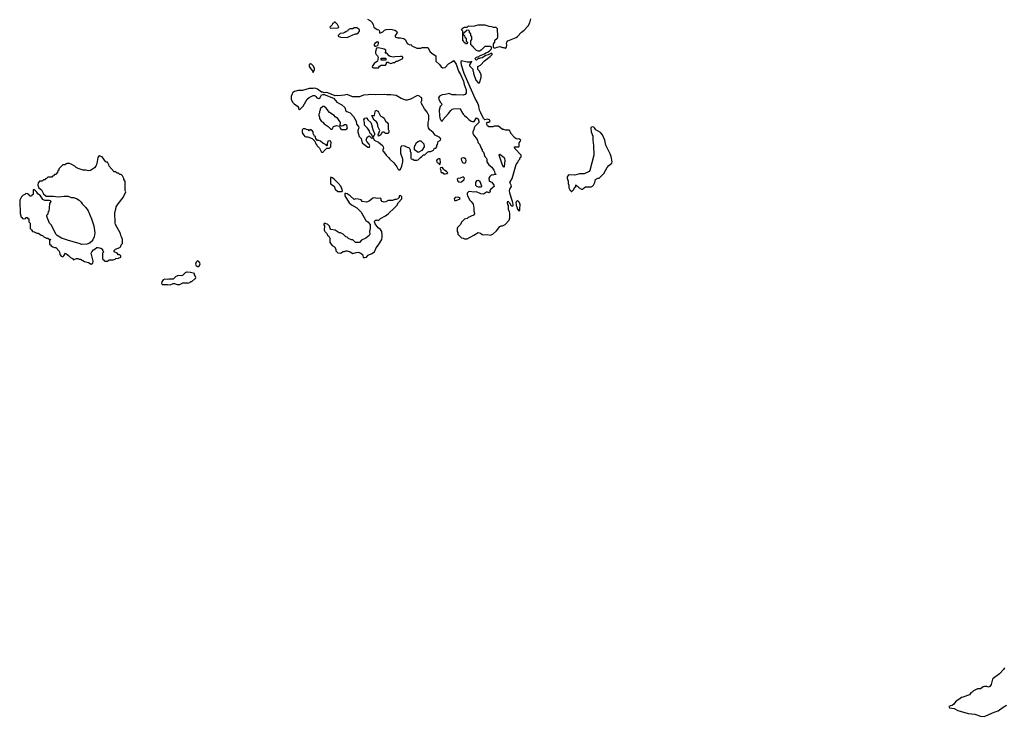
# Model space of a CAD drawing. Header units: inches. Extents: x 1980008 to 2252673, y 74414 to 260562.
# Tile 122 of 228: x 2047538 to 2062001, y 236905 to 247140. Entities that reach past the tile are written whole.
import ezdxf

# ---------------------------------------------------------------- set-up
doc = ezdxf.new("R2010")
doc.units = ezdxf.units.IN
doc.header["$MEASUREMENT"] = 0
for name, color, linetype in [('C0244', 7, 'Continuous'), ('C0254', 7, 'Continuous'), ('C0263', 7, 'Continuous')]:
    doc.layers.add(name, color=color, linetype=linetype)

msp = doc.modelspace()

# ---------------------------------------------------------------- linework, layer by layer
at = {"layer": 'C0244', "color": 5, "elevation": 120}
msp.add_lwpolyline([(2048710, 245138), (2048694, 245130), (2048684, 245116), (2048671, 245029), (2048658, 244990), (2048638, 244962), (2048578, 244922), (2048550, 244919), (2048510, 244929), (2048469, 244929), (2048395, 244955), (2048369, 244969), (2048350, 244988), (2048296, 245016), (2048270, 245026), (2048230, 245026), (2048218, 245022), (2048210, 245006), (2048170, 245006), (2048114, 244950), (2048113, 244927), (2048098, 244922), (2048094, 244890), (2048078, 244882), (2048073, 244867), (2048050, 244866), (2048033, 244847), (2048018, 244842), (2048010, 244826), (2047950, 244826), (2047933, 244807), (2047918, 244802), (2047910, 244786), (2047890, 244786), (2047870, 244766), (2047830, 244766), (2047825, 244755), (2047810, 244746), (2047806, 244710), (2047821, 244670), (2047858, 244638), (2047890, 244581), (2047929, 244549), (2048030, 244548), (2048110, 244539), (2048190, 244547), (2048250, 244546), (2048294, 244530), (2048330, 244527), (2048370, 244514), (2048410, 244490), (2048440, 244461), (2048455, 244435), (2048510, 244382), (2048543, 244330), (2048594, 244214), (2048627, 244110), (2048641, 244010), (2048630, 243948), (2048613, 243907), (2048590, 243874), (2048574, 243870), (2048561, 243859), (2048522, 243842), (2048450, 243839), (2048410, 243854), (2048254, 243894), (2048212, 243912), (2048150, 243929), (2048090, 243968), (2048069, 243989), (2048003, 244123), (2047978, 244150), (2047938, 244250), (2047938, 244270), (2047954, 244286), (2047960, 244320), (2047970, 244334), (2047977, 244370), (2047981, 244439), (2048001, 244470), (2047990, 244478), (2047970, 244482), (2047905, 244484), (2047880, 244500), (2047861, 244521), (2047844, 244550), (2047803, 244583), (2047790, 244608), (2047770, 244628), (2047755, 244635), (2047750, 244646), (2047738, 244642), (2047734, 244630), (2047734, 244570), (2047718, 244562), (2047710, 244546), (2047687, 244547), (2047682, 244562), (2047668, 244568), (2047662, 244582), (2047630, 244586), (2047614, 244570), (2047585, 244555), (2047565, 244535), (2047542, 244490), (2047538, 244470), (2047545, 244295), (2047558, 244238), (2047573, 244233), (2047578, 244218), (2047590, 244214), (2047622, 244218), (2047630, 244234), (2047650, 244234), (2047658, 244218), (2047673, 244213), (2047674, 244170), (2047694, 244150), (2047694, 244070), (2047710, 244054), (2047726, 244026), (2047750, 244022), (2047790, 244002), (2047810, 244002), (2047834, 243990), (2047853, 243973), (2047874, 243970), (2047894, 243950), (2047930, 243932), (2047952, 243932), (2047970, 243914), (2047994, 243910), (2047978, 243902), (2047974, 243890), (2047974, 243850), (2047978, 243838), (2047990, 243834), (2047998, 243818), (2048024, 243804), (2048050, 243794), (2048070, 243794), (2048120, 243740), (2048125, 243730), (2048126, 243690), (2048146, 243666), (2048170, 243658), (2048178, 243662), (2048188, 243670), (2048212, 243712), (2048234, 243690), (2048257, 243677), (2048285, 243645), (2048314, 243630), (2048330, 243614), (2048370, 243632), (2048392, 243632), (2048410, 243622), (2048430, 243622), (2048490, 243585), (2048550, 243572), (2048590, 243546), (2048610, 243562), (2048616, 243590), (2048589, 243710), (2048598, 243730), (2048622, 243758), (2048645, 243775), (2048670, 243791), (2048690, 243791), (2048730, 243782), (2048754, 243770), (2048754, 243750), (2048774, 243730), (2048754, 243710), (2048754, 243630), (2048758, 243618), (2048773, 243613), (2048778, 243598), (2048790, 243594), (2048830, 243594), (2048850, 243614), (2048910, 243612), (2048939, 243621), (2048952, 243632), (2048990, 243634), (2049026, 243650), (2049026, 243670), (2049010, 243686), (2048987, 243687), (2048968, 243708), (2048928, 243730), (2048926, 243750), (2048946, 243770), (2049008, 243792), (2049026, 243810), (2049028, 243830), (2049046, 243850), (2049048, 243910), (2049035, 243950), (2049024, 243970), (2049017, 243997), (2048944, 244130), (2048939, 244150), (2048934, 244306), (2048950, 244354), (2048955, 244390), (2048983, 244437), (2049058, 244530), (2049098, 244610), (2049088, 244630), (2049087, 244767), (2049068, 244790), (2049067, 244807), (2049050, 244846), (2049030, 244866), (2049010, 244866), (2048990, 244886), (2048970, 244886), (2048950, 244906), (2048927, 244907), (2048850, 244986), (2048847, 245007), (2048830, 245046), (2048810, 245046), (2048798, 245058), (2048750, 245126), (2048728, 245128)], close=True, dxfattribs=at)
msp.add_lwpolyline([(2050000, 243432), (2049990, 243433), (2049970, 243422), (2049946, 243394), (2049930, 243382), (2049910, 243378), (2049870, 243382), (2049830, 243369), (2049790, 243326), (2049730, 243329), (2049710, 243322), (2049670, 243329), (2049643, 243317), (2049626, 243290), (2049621, 243270), (2049631, 243251), (2049670, 243247), (2049710, 243251), (2049750, 243245), (2049790, 243262), (2049810, 243262), (2049850, 243251), (2049890, 243251), (2049933, 243273), (2050000, 243272)], dxfattribs=at)
at = {"layer": 'C0254', "color": 5, "elevation": 120}
for points in [[(2052170, 247106), (2052158, 247102), (2052154, 247090), (2052134, 247086), (2052130, 247066), (2052094, 247030), (2052098, 247018), (2052110, 247014), (2052210, 247022), (2052226, 247030), (2052218, 247050), (2052208, 247070)], [(2052490, 247018), (2052450, 247018), (2052430, 247008), (2052393, 247007), (2052378, 247002), (2052374, 246990), (2052358, 246982), (2052354, 246970), (2052333, 246967), (2052314, 246950), (2052290, 246942), (2052244, 246936), (2052214, 246910), (2052218, 246898), (2052250, 246882), (2052350, 246878), (2052430, 246918), (2052470, 246931), (2052490, 246931), (2052515, 246950), (2052528, 246970), (2052528, 246990), (2052520, 247000)], [(2052790, 246814), (2052754, 246790), (2052742, 246770), (2052753, 246753), (2052770, 246752), (2052790, 246758), (2052802, 246770), (2052808, 246790), (2052806, 246810)], [(2052810, 246728), (2052778, 246722), (2052766, 246674), (2052766, 246650), (2052772, 246630), (2052794, 246610), (2052802, 246590), (2052794, 246530), (2052777, 246523), (2052743, 246497), (2052714, 246450), (2052718, 246438), (2052733, 246433), (2052810, 246434), (2052824, 246456), (2052850, 246474), (2052910, 246474), (2052926, 246490), (2052926, 246510), (2052930, 246514), (2052950, 246514), (2052964, 246504), (2052990, 246494), (2053030, 246512), (2053047, 246513), (2053068, 246532), (2053087, 246533), (2053156, 246564), (2053166, 246570), (2053166, 246590), (2053150, 246598), (2053130, 246598), (2053050, 246595), (2053030, 246589), (2052980, 246600), (2052967, 246607), (2052930, 246646), (2052907, 246647), (2052918, 246662), (2052915, 246690), (2052890, 246709)], [(2051810, 246492), (2051790, 246475), (2051791, 246450), (2051810, 246421), (2051841, 246390), (2051850, 246362), (2051869, 246410), (2051866, 246430), (2051850, 246461), (2051826, 246486)], [(2052850, 246546), (2052846, 246550), (2052846, 246570), (2052850, 246574), (2052910, 246574), (2052914, 246570), (2052914, 246550), (2052910, 246546)], [(2051870, 246133), (2051850, 246129), (2051791, 246129), (2051690, 246102), (2051630, 246099), (2051575, 246085), (2051550, 246068), (2051538, 246050), (2051525, 246010), (2051527, 245967), (2051550, 245925), (2051570, 245905), (2051618, 245870), (2051632, 245850), (2051634, 245830), (2051650, 245814), (2051702, 245870), (2051762, 245970), (2051790, 245998), (2051850, 246025), (2051870, 246025), (2051880, 246020), (2051890, 246012), (2051902, 245990), (2051930, 245984), (2051950, 245998), (2051970, 246034), (2051990, 246042), (2052010, 246042), (2052145, 245985), (2052182, 245950), (2052194, 245930), (2052271, 245891), (2052312, 245850), (2052330, 245802), (2052342, 245790), (2052390, 245771), (2052440, 245720), (2052478, 245650), (2052486, 245606), (2052516, 245570), (2052521, 245550), (2052506, 245510), (2052506, 245490), (2052526, 245426), (2052555, 245395), (2052570, 245332), (2052591, 245310), (2052650, 245266), (2052670, 245262), (2052679, 245290), (2052673, 245313), (2052638, 245350), (2052629, 245369), (2052644, 245416), (2052670, 245434), (2052710, 245394), (2052726, 245410), (2052710, 245446), (2052688, 245468), (2052669, 245510), (2052646, 245546), (2052602, 245590), (2052602, 245630), (2052595, 245670), (2052610, 245691), (2052630, 245698), (2052635, 245695), (2052652, 245670), (2052694, 245630), (2052700, 245620), (2052725, 245525), (2052752, 245470), (2052752, 245450), (2052742, 245438), (2052731, 245410), (2052745, 245370), (2052810, 245341), (2052865, 245290), (2052878, 245270), (2052882, 245250), (2052874, 245230), (2052874, 245210), (2052884, 245204), (2052921, 245150), (2052956, 245116), (2052975, 245090), (2053036, 245036), (2053079, 244979), (2053091, 244950), (2053110, 244931), (2053130, 244945), (2053153, 244990), (2053168, 245050), (2053168, 245090), (2053135, 245175), (2053136, 245264), (2053149, 245291), (2053190, 245286), (2053230, 245265), (2053250, 245262), (2053257, 245257), (2053274, 245230), (2053274, 245210), (2053284, 245184), (2053284, 245104), (2053290, 245094), (2053313, 245093), (2053330, 245074), (2053370, 245074), (2053390, 245082), (2053423, 245117), (2053446, 245130), (2053470, 245154), (2053490, 245154), (2053528, 245192), (2053550, 245202), (2053576, 245204), (2053615, 245225), (2053630, 245254), (2053650, 245254), (2053666, 245270), (2053666, 245290), (2053676, 245304), (2053678, 245330), (2053686, 245350), (2053718, 245370), (2053722, 245390), (2053710, 245408), (2053643, 245443), (2053610, 245482), (2053564, 245524), (2053544, 245550), (2053537, 245570), (2053536, 245610), (2053537, 245630), (2053549, 245670), (2053549, 245730), (2053523, 245783), (2053484, 245830), (2053442, 245910), (2053435, 245930), (2053438, 245942), (2053446, 245950), (2053446, 245990), (2053423, 246003), (2053410, 246018), (2053387, 246027), (2053370, 246022), (2053278, 245970), (2053230, 245957), (2053210, 245957), (2053142, 245982), (2053070, 246024), (2052990, 246038), (2052930, 246035), (2052890, 246041), (2052770, 246035), (2052690, 246043), (2052655, 246035), (2052590, 246029), (2052530, 246009), (2052429, 246009), (2052369, 246029), (2052350, 246042), (2052310, 246029), (2052210, 246021), (2052190, 246025), (2052170, 246019), (2052090, 246057), (2052050, 246068), (2052010, 246066), (2051990, 246074), (2051970, 246075), (2051910, 246118), (2051890, 246129)], [(2052010, 245866), (2051990, 245866), (2051954, 245830), (2051952, 245810), (2051942, 245790), (2051942, 245770), (2051932, 245750), (2051932, 245730), (2051942, 245710), (2051942, 245690), (2051970, 245642), (2051990, 245632), (2052012, 245610), (2052071, 245571), (2052110, 245532), (2052130, 245534), (2052149, 245571), (2052190, 245585), (2052234, 245574), (2052244, 245544), (2052254, 245530), (2052265, 245525), (2052330, 245526), (2052345, 245535), (2052354, 245550), (2052344, 245584), (2052330, 245594), (2052307, 245593), (2052290, 245582), (2052270, 245578), (2052246, 245586), (2052248, 245630), (2052210, 245688), (2052174, 245714), (2052158, 245730), (2052090, 245775), (2052040, 245840)], [(2052909, 245469), (2052890, 245486), (2052870, 245486), (2052858, 245482), (2052842, 245450), (2052830, 245438), (2052810, 245428), (2052802, 245450), (2052826, 245510), (2052803, 245563), (2052796, 245616), (2052780, 245640), (2052743, 245663), (2052718, 245710), (2052718, 245718), (2052706, 245730), (2052706, 245734), (2052750, 245734), (2052759, 245790), (2052770, 245811), (2052798, 245798), (2052810, 245782), (2052832, 245732), (2052842, 245722), (2052872, 245710), (2052891, 245691), (2052918, 245638), (2052930, 245634), (2052951, 245610), (2052952, 245530), (2052958, 245510), (2052958, 245490), (2052951, 245470)], [(2051730, 245538), (2051704, 245536), (2051692, 245528), (2051685, 245515), (2051686, 245490), (2051691, 245470), (2051710, 245442), (2051726, 245426), (2051750, 245418), (2051770, 245418), (2051833, 245393), (2051873, 245353), (2051890, 245314), (2051902, 245302), (2051905, 245290), (2051942, 245250), (2051970, 245194), (2051990, 245194), (2052002, 245198), (2052006, 245210), (2052050, 245254), (2052090, 245252), (2052100, 245260), (2052108, 245270), (2052107, 245307), (2052113, 245333), (2052110, 245355), (2052090, 245362), (2052065, 245355), (2052054, 245310), (2052054, 245290), (2052050, 245286), (2052042, 245302), (2051990, 245326), (2051956, 245356), (2051930, 245366), (2051910, 245366), (2051902, 245382), (2051887, 245387), (2051882, 245422), (2051867, 245427), (2051848, 245468), (2051848, 245490), (2051830, 245518), (2051810, 245526), (2051798, 245522), (2051790, 245508), (2051782, 245522), (2051750, 245528)], [(2055950, 245564), (2055938, 245562), (2055930, 245558), (2055927, 245550), (2055930, 245494), (2055956, 245430), (2055955, 245370), (2055968, 245290), (2055973, 245150), (2055915, 244925), (2055902, 244910), (2055830, 244874), (2055763, 244877), (2055690, 244854), (2055610, 244862), (2055592, 244850), (2055582, 244830), (2055582, 244810), (2055592, 244770), (2055593, 244733), (2055602, 244710), (2055602, 244670), (2055618, 244638), (2055632, 244632), (2055638, 244618), (2055650, 244614), (2055676, 244644), (2055687, 244673), (2055706, 244690), (2055706, 244710), (2055710, 244714), (2055718, 244698), (2055730, 244694), (2055754, 244670), (2055790, 244652), (2055810, 244652), (2055829, 244671), (2055850, 244682), (2055930, 244682), (2055950, 244692), (2055968, 244710), (2055988, 244750), (2055989, 244770), (2055998, 244790), (2056030, 244814), (2056050, 244814), (2056080, 244840), (2056118, 244882), (2056169, 244970), (2056190, 244996), (2056235, 245030), (2056242, 245050), (2056226, 245130), (2056212, 245170), (2056150, 245295), (2056134, 245370), (2056099, 245450), (2056070, 245484), (2056002, 245522), (2055982, 245550), (2055970, 245559)], [(2053390, 245188), (2053338, 245230), (2053338, 245270), (2053366, 245334), (2053390, 245351), (2053410, 245358), (2053430, 245358), (2053457, 245337), (2053475, 245315), (2053478, 245270), (2053444, 245216)], [(2054650, 244968), (2054630, 245002), (2054590, 245118), (2054581, 245150), (2054590, 245165), (2054653, 245113), (2054660, 245100), (2054664, 245070), (2054656, 244984)], [(2053710, 245098), (2053690, 245098), (2053670, 245086), (2053662, 245070), (2053665, 245050), (2053670, 245042), (2053694, 245030), (2053698, 245018), (2053710, 245014), (2053716, 245024), (2053719, 245041), (2053714, 245090)], [(2054050, 245112), (2054034, 245106), (2054025, 245094), (2054028, 245070), (2054043, 245043), (2054050, 245036), (2054070, 245031), (2054090, 245043), (2054098, 245070), (2054091, 245091), (2054070, 245107)], [(2053750, 244966), (2053718, 244962), (2053714, 244950), (2053722, 244930), (2053722, 244910), (2053730, 244894), (2053750, 244894), (2053758, 244878), (2053770, 244874), (2053790, 244874), (2053810, 244882), (2053826, 244890), (2053806, 244910), (2053783, 244923), (2053763, 244943)], [(2052110, 244826), (2052102, 244810), (2052102, 244730), (2052156, 244696), (2052171, 244651), (2052210, 244614), (2052270, 244614), (2052278, 244622), (2052275, 244645), (2052255, 244694), (2052218, 244738), (2052150, 244802), (2052130, 244818)], [(2054050, 244829), (2054010, 244813), (2053972, 244808), (2053962, 244798), (2053972, 244770), (2053990, 244758), (2054010, 244751), (2054030, 244758), (2054069, 244790), (2054074, 244810), (2054062, 244822)], [(2054276, 244776), (2054250, 244774), (2054234, 244750), (2054235, 244710), (2054250, 244695), (2054270, 244686), (2054310, 244682), (2054326, 244690), (2054326, 244694), (2054300, 244759)], [(2052330, 244588), (2052314, 244586), (2052312, 244550), (2052378, 244450), (2052410, 244422), (2052490, 244378), (2052555, 244310), (2052622, 244190), (2052652, 244170), (2052685, 244130), (2052685, 244070), (2052678, 244030), (2052682, 243990), (2052671, 243970), (2052622, 243930), (2052558, 243902), (2052530, 243868), (2052470, 243866), (2052430, 243908), (2052410, 243908), (2052370, 243926), (2052347, 243947), (2052330, 243948), (2052289, 243989), (2052250, 244008), (2052229, 244009), (2052170, 244049), (2052110, 244058), (2052098, 244070), (2052090, 244106), (2052066, 244130), (2052030, 244146), (2052010, 244146), (2052004, 244136), (2052004, 244124), (2052014, 244110), (2052012, 244050), (2052022, 244030), (2052045, 244005), (2052062, 243970), (2052078, 243958), (2052092, 243932), (2052092, 243870), (2052106, 243846), (2052130, 243822), (2052164, 243804), (2052182, 243770), (2052184, 243744), (2052210, 243714), (2052250, 243712), (2052290, 243732), (2052310, 243732), (2052330, 243742), (2052350, 243742), (2052390, 243731), (2052430, 243706), (2052479, 243721), (2052510, 243726), (2052550, 243711), (2052571, 243691), (2052582, 243650), (2052590, 243645), (2052610, 243646), (2052630, 243651), (2052659, 243681), (2052710, 243703), (2052750, 243731), (2052773, 243787), (2052809, 243831), (2052855, 243910), (2052864, 243950), (2052864, 243976), (2052855, 244030), (2052837, 244057), (2052802, 244082), (2052760, 244140), (2052749, 244169), (2052755, 244185), (2052765, 244195), (2052777, 244197), (2052790, 244198), (2052810, 244192), (2052840, 244220), (2052910, 244259), (2052952, 244288), (2053050, 244379), (2053079, 244410), (2053104, 244456), (2053152, 244508), (2053150, 244538), (2053130, 244558), (2053114, 244550), (2053112, 244528), (2053090, 244506), (2053070, 244498), (2053050, 244498), (2053015, 244485), (2052950, 244484), (2052914, 244466), (2052890, 244461), (2052864, 244470), (2052849, 244490), (2052848, 244508), (2052838, 244518), (2052790, 244514), (2052750, 244525), (2052723, 244517), (2052670, 244473), (2052630, 244459), (2052570, 244468), (2052553, 244493), (2052510, 244505), (2052473, 244507), (2052450, 244498), (2052392, 244552), (2052350, 244582)], [(2053973, 244533), (2053934, 244530), (2053922, 244510), (2053925, 244490), (2053930, 244485), (2053950, 244485), (2054006, 244510), (2054002, 244522)], [(2054850, 244486), (2054830, 244466), (2054825, 244450), (2054832, 244430), (2054832, 244410), (2054842, 244390), (2054850, 244354), (2054870, 244334), (2054882, 244338), (2054886, 244350), (2054888, 244430), (2054870, 244466)], [(2050150, 243595), (2050130, 243578), (2050121, 243550), (2050130, 243522), (2050150, 243512), (2050170, 243514), (2050188, 243550), (2050182, 243570), (2050170, 243588)]]:
    msp.add_lwpolyline(points, close=True, dxfattribs=at)
for points in [[(2052646, 247146), (2052690, 247125), (2052710, 247105), (2052731, 247070), (2052742, 247030), (2052790, 246998), (2052812, 246990), (2052822, 246970), (2052822, 246950), (2052830, 246942), (2052870, 246962), (2052895, 246985), (2052923, 246997), (2052990, 246999), (2053046, 246986), (2053071, 246970), (2053081, 246950), (2053070, 246929), (2053051, 246910), (2053052, 246890), (2053061, 246881), (2053090, 246871), (2053131, 246871), (2053182, 246862), (2053204, 246844), (2053230, 246792), (2053270, 246772), (2053290, 246774), (2053298, 246758), (2053370, 246722), (2053430, 246722), (2053450, 246732), (2053532, 246732), (2053567, 246667), (2053610, 246632), (2053651, 246611), (2053651, 246530), (2053702, 246482), (2053727, 246447), (2053750, 246431), (2053790, 246436), (2053839, 246490), (2053883, 246517), (2053910, 246542), (2053930, 246518), (2053950, 246485), (2053984, 246384), (2054014, 246334), (2054056, 246236), (2054068, 246188), (2054097, 246110), (2054094, 246066), (2054079, 246041), (2054050, 246032), (2053950, 246038), (2053890, 246037), (2053858, 246050), (2053850, 246058), (2053834, 246050), (2053790, 246041), (2053742, 246038), (2053706, 246014), (2053691, 245990), (2053695, 245970), (2053715, 245930), (2053735, 245910), (2053739, 245890), (2053716, 245864), (2053699, 245810), (2053703, 245730), (2053711, 245691), (2053730, 245652), (2053747, 245653), (2053755, 245670), (2053839, 245761), (2053870, 245806), (2053890, 245823), (2053910, 245831), (2054010, 245834), (2054026, 245790), (2054051, 245750), (2054070, 245731), (2054102, 245710), (2054135, 245675), (2054170, 245651), (2054190, 245645), (2054214, 245646), (2054250, 245698), (2054270, 245685), (2054284, 245650), (2054281, 245630), (2054222, 245570), (2054212, 245550), (2054210, 245526), (2054192, 245490), (2054192, 245470), (2054202, 245450), (2054258, 245378), (2054271, 245331), (2054291, 245310), (2054321, 245241), (2054331, 245230), (2054332, 245212), (2054350, 245194), (2054371, 245131), (2054391, 245110), (2054398, 245090), (2054398, 245050), (2054427, 245007), (2054471, 244971), (2054502, 244930), (2054512, 244912), (2054518, 244878), (2054532, 244872), (2054530, 244866), (2054510, 244866), (2054490, 244858), (2054470, 244862), (2054444, 244836), (2054431, 244810), (2054432, 244770), (2054471, 244751), (2054503, 244710), (2054507, 244690), (2054456, 244650), (2054446, 244630), (2054450, 244609), (2054430, 244595), (2054410, 244608), (2054393, 244607), (2054350, 244575), (2054310, 244581), (2054250, 244609), (2054210, 244605), (2054146, 244614), (2054131, 244609), (2054112, 244590), (2054111, 244570), (2054118, 244550), (2054151, 244490), (2054171, 244470), (2054197, 244430), (2054207, 244370), (2054208, 244328), (2054216, 244310), (2054218, 244290), (2054202, 244270), (2054127, 244233), (2054110, 244218), (2054074, 244210), (2054030, 244166), (2054014, 244130), (2053970, 244086), (2053962, 244070), (2053962, 244030), (2053972, 244012), (2053974, 243990), (2054030, 243934), (2054050, 243932), (2054070, 243922), (2054110, 243922), (2054210, 243972), (2054270, 244012), (2054306, 244006), (2054330, 243985), (2054350, 243979), (2054404, 243984), (2054450, 243975), (2054490, 243987), (2054542, 244038), (2054590, 244102), (2054610, 244112), (2054630, 244112), (2054670, 244132), (2054730, 244194), (2054739, 244230), (2054737, 244297), (2054735, 244315), (2054719, 244350), (2054718, 244410), (2054706, 244426), (2054701, 244450), (2054707, 244473), (2054732, 244450), (2054750, 244414), (2054764, 244404), (2054778, 244402), (2054786, 244410), (2054788, 244430), (2054779, 244470), (2054738, 244590), (2054732, 244630), (2054736, 244650), (2054764, 244690), (2054759, 244710), (2054738, 244750), (2054772, 244808), (2054829, 245011), (2054858, 245050), (2054866, 245070), (2054886, 245090), (2054887, 245113), (2054902, 245118), (2054906, 245150), (2054810, 245246), (2054806, 245270), (2054870, 245274), (2054874, 245286), (2054873, 245330), (2054890, 245352), (2054897, 245370), (2054870, 245389), (2054850, 245384), (2054830, 245389), (2054807, 245407), (2054760, 245460), (2054742, 245490), (2054739, 245510), (2054730, 245519), (2054676, 245516), (2054650, 245529), (2054630, 245529), (2054570, 245577), (2054505, 245575), (2054488, 245568), (2054430, 245568), (2054410, 245582), (2054395, 245610), (2054398, 245622), (2054408, 245632), (2054430, 245632), (2054448, 245650), (2054438, 245670), (2054410, 245679), (2054370, 245669), (2054350, 245689), (2054310, 245770), (2054294, 245810), (2054281, 245870), (2054262, 245922), (2054230, 245984), (2054068, 246348), (2054028, 246470), (2054023, 246517), (2054030, 246538), (2054110, 246519), (2054158, 246522), (2054172, 246530), (2054171, 246510), (2054158, 246502), (2054143, 246477), (2054143, 246463), (2054192, 246412), (2054192, 246390), (2054202, 246370), (2054205, 246350), (2054238, 246250), (2054270, 246214), (2054290, 246214), (2054315, 246290), (2054315, 246330), (2054290, 246386), (2054266, 246410), (2054266, 246450), (2054306, 246470), (2054363, 246537), (2054450, 246598), (2054478, 246630), (2054476, 246636), (2054470, 246646), (2054417, 246623), (2054384, 246616), (2054330, 246582), (2054304, 246576), (2054290, 246569), (2054270, 246568), (2054250, 246544), (2054238, 246550), (2054229, 246570), (2054249, 246591), (2054280, 246600), (2054290, 246611), (2054363, 246637), (2054386, 246654), (2054415, 246665), (2054448, 246690), (2054466, 246710), (2054466, 246730), (2054462, 246742), (2054450, 246746), (2054370, 246746), (2054314, 246690), (2054290, 246678), (2054270, 246678), (2054249, 246689), (2054206, 246730), (2054202, 246742), (2054186, 246750), (2054182, 246762), (2054166, 246770), (2054166, 246830), (2054178, 246850), (2054178, 246890), (2054166, 246910), (2054166, 246930), (2054147, 246947), (2054146, 246970), (2054130, 246986), (2054098, 246982), (2054093, 246967), (2054078, 246962), (2054073, 246947), (2054058, 246942), (2054054, 246930), (2054058, 246918), (2054074, 246910), (2054078, 246878), (2054094, 246870), (2054094, 246830), (2054098, 246818), (2054114, 246810), (2054113, 246787), (2054087, 246787), (2054082, 246802), (2054067, 246807), (2054062, 246822), (2054046, 246830), (2054046, 246970), (2054029, 246990), (2054038, 247010), (2054050, 247022), (2054070, 247031), (2054110, 247032), (2054130, 247051), (2054205, 247045), (2054270, 247062), (2054370, 247062), (2054430, 247045), (2054470, 247042), (2054492, 247032), (2054534, 247030), (2054551, 247010), (2054554, 246886), (2054550, 246866), (2054514, 246830), (2054512, 246810), (2054493, 246787), (2054493, 246733), (2054505, 246725), (2054525, 246725), (2054550, 246736), (2054590, 246745), (2054630, 246732), (2054650, 246732), (2054670, 246722), (2054690, 246734), (2054694, 246770), (2054689, 246791), (2054694, 246810), (2054709, 246830), (2054830, 246876), (2054849, 246891), (2054910, 246958), (2054950, 246985), (2055008, 247050), (2055030, 247094), (2055048, 247152)], [(2050000, 243272), (2050010, 243271), (2050039, 243281), (2050050, 243292), (2050067, 243293), (2050110, 243334), (2050122, 243338), (2050126, 243350), (2050116, 243376), (2050106, 243390), (2050106, 243410), (2050046, 243426), (2050000, 243432)]]:
    msp.add_lwpolyline(points, dxfattribs=at)
at = {"layer": 'C0263', "color": 5, "elevation": 80}
msp.add_lwpolyline([(2062002, 237618), (2061990, 237594), (2061929, 237530), (2061838, 237462), (2061829, 237450), (2061810, 237374), (2061790, 237342), (2061770, 237334), (2061744, 237344), (2061710, 237345), (2061690, 237338), (2061650, 237311), (2061606, 237310), (2061550, 237282), (2061530, 237262), (2061508, 237250), (2061490, 237222), (2061390, 237185), (2061370, 237182), (2061354, 237166), (2061305, 237135), (2061283, 237117), (2061257, 237083), (2061234, 237066), (2061210, 237061), (2061188, 237050), (2061198, 237030), (2061262, 237022), (2061319, 236990), (2061470, 236946), (2061570, 236938), (2061650, 236907), (2061705, 236905), (2061730, 236910), (2061853, 236967), (2061910, 236985), (2061982, 237038), (2062033, 237067)], dxfattribs=at)

doc.saveas('drawing.dxf')
